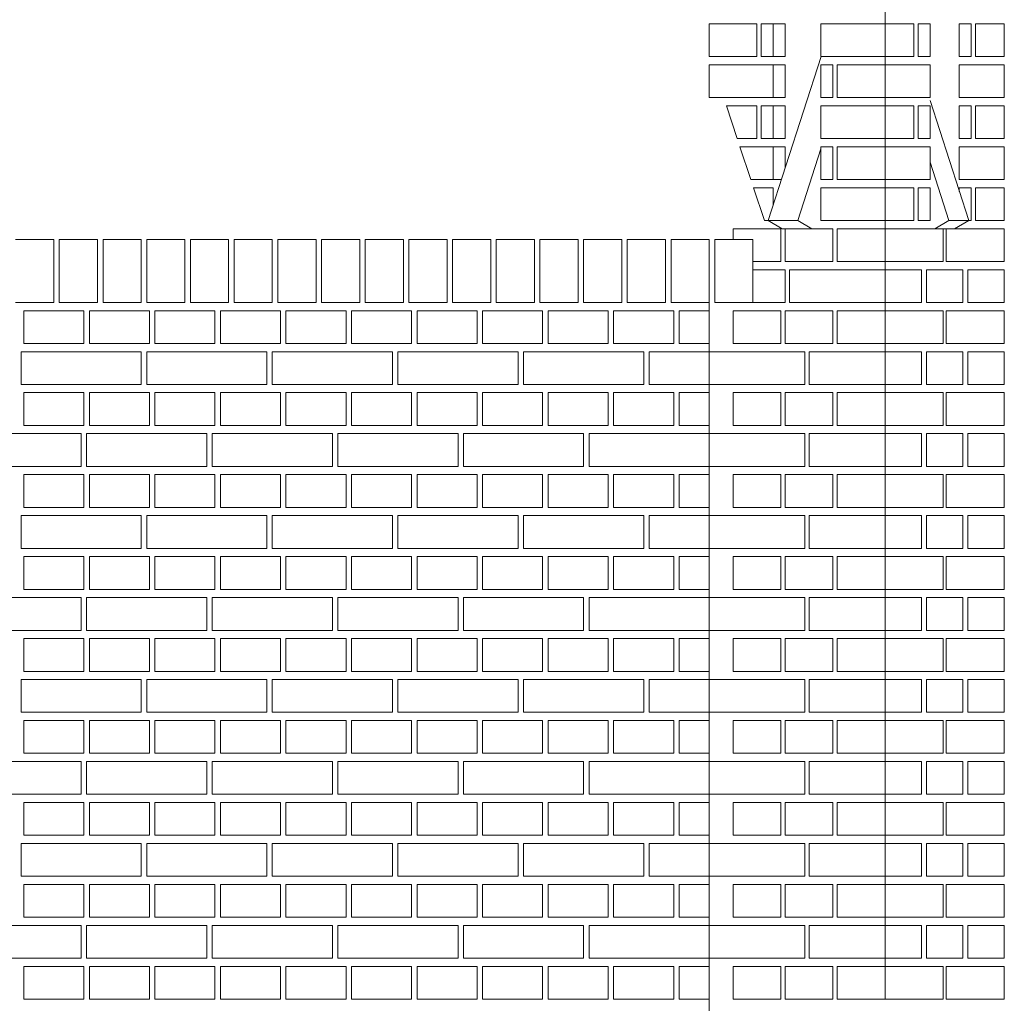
# Model space of a CAD drawing. Header units: millimetres. Extents: x -37887 to 94344, y -69777 to 116976.
# Tile 190 of 205: x 33729 to 35532, y 111678 to 113478. Entities that reach past the tile are written whole.
import ezdxf

# ---------------------------------------------------------------- set-up
doc = ezdxf.new("R2010")
doc.units = ezdxf.units.MM
doc.layers.add('02_odbudowa', color=7, linetype='Continuous', lineweight=30)
doc.layers.add('inwentarka dominiki', color=1, linetype='Continuous', lineweight=13)

# ---------------------------------------------------------------- blocks, each defined once
blk = doc.blocks.new('A$C548F19F9')
at = {"layer": 'inwentarka dominiki'}
for p, q in [((36386.2, 4531.6), (36386.2, 6616.6)), ((36269, 6256.6), (36172.2, 5956.6)), ((36468.6, 6176.1), (36539.4, 5956.6)), ((36268.9, 6087.9), (36226.6, 5956.6)), ((36468.6, 6063.7), (36503.1, 5956.6)), ((36172.2, 5956.6), (36226.6, 5956.6)), ((36172.2, 5956.6), (36198, 5941.6)), ((36226.6, 5956.6), (36252.4, 5941.6)), ((36503.1, 5956.6), (36477.3, 5941.6)), ((36539.4, 5956.6), (36503.1, 5956.6)), ((36539.4, 5956.6), (36513.5, 5941.6)), ((36198, 5941.6), (36252.4, 5941.6)), ((36513.5, 5941.6), (36477.3, 5941.6)), ((34794.3, 5921.6), (34864.3, 5921.6)), ((34864.3, 5921.6), (34864.3, 5806.6)), ((34874.3, 5921.6), (34944.3, 5921.6)), ((34874.3, 5921.6), (34874.3, 5806.6)), ((34944.3, 5921.6), (34944.3, 5806.6)), ((34954.3, 5921.6), (35024.3, 5921.6)), ((34954.3, 5921.6), (34954.3, 5806.6)), ((35024.3, 5921.6), (35024.3, 5806.6)), ((35034.3, 5921.6), (35104.3, 5921.6)), ((35034.3, 5921.6), (35034.3, 5806.6)), ((35104.3, 5921.6), (35104.3, 5806.6)), ((35114.3, 5921.6), (35184.3, 5921.6)), ((35114.3, 5921.6), (35114.3, 5806.6)), ((35184.3, 5921.6), (35184.3, 5806.6)), ((35194.3, 5921.6), (35264.3, 5921.6)), ((35194.3, 5921.6), (35194.3, 5806.6)), ((35264.3, 5921.6), (35264.3, 5806.6)), ((35274.3, 5921.6), (35344.3, 5921.6)), ((35274.3, 5921.6), (35274.3, 5806.6)), ((35344.3, 5921.6), (35344.3, 5806.6)), ((35354.3, 5921.6), (35424.3, 5921.6)), ((35354.3, 5921.6), (35354.3, 5806.6)), ((35424.3, 5921.6), (35424.3, 5806.6)), ((35434.3, 5921.6), (35504.3, 5921.6)), ((35434.3, 5921.6), (35434.3, 5806.6)), ((35504.3, 5921.6), (35504.3, 5806.6)), ((35514.3, 5921.6), (35584.3, 5921.6)), ((35514.3, 5921.6), (35514.3, 5806.6)), ((35584.3, 5921.6), (35584.3, 5806.6)), ((35594.3, 5921.6), (35664.3, 5921.6)), ((35594.3, 5921.6), (35594.3, 5806.6)), ((35664.3, 5921.6), (35664.3, 5806.6)), ((35674.3, 5921.6), (35744.3, 5921.6)), ((35674.3, 5921.6), (35674.3, 5806.6)), ((35744.3, 5921.6), (35744.3, 5806.6)), ((35754.3, 5921.6), (35824.3, 5921.6)), ((35754.3, 5921.6), (35754.3, 5806.6)), ((35824.3, 5921.6), (35824.3, 5806.6)), ((35834.3, 5921.6), (35904.3, 5921.6)), ((35834.3, 5921.6), (35834.3, 5806.6)), ((35904.3, 5921.6), (35904.3, 5806.6)), ((35914.3, 5921.6), (35984.3, 5921.6)), ((35914.3, 5921.6), (35914.3, 5806.6)), ((35984.3, 5921.6), (35984.3, 5806.6)), ((35994.3, 5921.6), (36064.3, 5921.6)), ((35994.3, 5921.6), (35994.3, 5806.6)), ((36064.3, 1591.6), (36064.3, 5921.6)), ((36074.3, 5921.6), (36144.3, 5921.6)), ((36074.3, 5921.6), (36074.3, 5806.6)), ((36144.3, 5921.6), (36144.3, 5806.6)), ((34794.3, 5806.6), (34864.3, 5806.6)), ((34874.3, 5806.6), (34944.3, 5806.6)), ((34954.3, 5806.6), (35024.3, 5806.6)), ((35034.3, 5806.6), (35104.3, 5806.6)), ((35114.3, 5806.6), (35184.3, 5806.6)), ((35194.3, 5806.6), (35264.3, 5806.6)), ((35274.3, 5806.6), (35344.3, 5806.6)), ((35354.3, 5806.6), (35424.3, 5806.6)), ((35434.3, 5806.6), (35504.3, 5806.6)), ((35514.3, 5806.6), (35584.3, 5806.6)), ((35594.3, 5806.6), (35664.3, 5806.6)), ((35674.3, 5806.6), (35744.3, 5806.6)), ((35754.3, 5806.6), (35824.3, 5806.6)), ((35834.3, 5806.6), (35904.3, 5806.6)), ((35914.3, 5806.6), (35984.3, 5806.6)), ((35994.3, 5806.6), (36064.3, 5806.6)), ((36074.3, 5806.6), (36144.3, 5806.6))]:
    blk.add_line(p, q, dxfattribs=at)
for points in [[(36151.7, 6256.6), (36064.3, 6256.6), (36064.3, 6316.6), (36151.7, 6316.6), (36151.7, 6256.6)], [(36181.5, 6256.6), (36159.6, 6256.6), (36159.6, 6316.6), (36181.5, 6316.6), (36181.5, 6256.6)], [(36203.4, 6256.6), (36181.5, 6256.6), (36181.5, 6316.6), (36203.4, 6316.6), (36203.4, 6256.6)], [(36386.2, 6256.6), (36386.2, 6316.6), (36268.9, 6316.6), (36268.9, 6256.6), (36386.2, 6256.6)], [(36438.8, 6316.6), (36386.2, 6316.6), (36386.2, 6256.6), (36438.8, 6256.6), (36438.8, 6316.6)], [(36468.6, 6256.6), (36446.7, 6256.6), (36446.7, 6316.6), (36468.6, 6316.6), (36468.6, 6256.6)], [(36522.2, 6256.6), (36544.1, 6256.6), (36544.1, 6316.6), (36522.2, 6316.6), (36522.2, 6256.6)], [(36552, 6316.6), (36604.6, 6316.6), (36604.6, 6256.6), (36552, 6256.6), (36552, 6316.6)], [(36064.3, 6181.6), (36064.3, 6241.6), (36181.5, 6241.6), (36181.5, 6181.6), (36064.3, 6181.6)], [(36203.4, 6181.6), (36181.5, 6181.6), (36181.5, 6241.6), (36203.4, 6241.6), (36203.4, 6181.6)], [(36268.9, 6181.6), (36290.8, 6181.6), (36290.8, 6241.6), (36268.9, 6241.6), (36268.9, 6181.6)], [(36298.8, 6181.6), (36386.2, 6181.6), (36386.2, 6241.6), (36298.8, 6241.6), (36298.8, 6181.6)], [(36468.6, 6181.6), (36468.6, 6241.6), (36386.2, 6241.6), (36386.2, 6181.6), (36468.6, 6181.6)], [(36522.2, 6181.6), (36522.2, 6241.6), (36604.6, 6241.6), (36604.6, 6181.6), (36522.2, 6181.6)], [(36151.7, 6106.6), (36115.7, 6106.6), (36095.9, 6166.6), (36151.7, 6166.6), (36151.7, 6106.6)], [(36181.5, 6106.6), (36159.6, 6106.6), (36159.6, 6166.6), (36181.5, 6166.6), (36181.5, 6106.6)], [(36203.4, 6106.6), (36181.5, 6106.6), (36181.5, 6166.6), (36203.4, 6166.6), (36203.4, 6106.6)], [(36386.2, 6106.6), (36386.2, 6166.6), (36268.9, 6166.6), (36268.9, 6106.6), (36386.2, 6106.6)], [(36438.8, 6166.6), (36386.2, 6166.6), (36386.2, 6106.6), (36438.8, 6106.6), (36438.8, 6166.6)], [(36468.6, 6106.6), (36446.7, 6106.6), (36446.7, 6166.6), (36468.6, 6166.6), (36468.6, 6106.6)], [(36522.2, 6106.6), (36544.1, 6106.6), (36544.1, 6166.6), (36522.2, 6166.6), (36522.2, 6106.6)], [(36552, 6166.6), (36604.6, 6166.6), (36604.6, 6106.6), (36552, 6106.6), (36552, 6166.6)], [(36140.4, 6031.6), (36120.6, 6091.6), (36181.5, 6091.6), (36181.5, 6031.6), (36140.4, 6031.6)], [(36196.4, 6031.6), (36181.5, 6031.6), (36181.5, 6091.6), (36203.4, 6091.6), (36203.4, 6053.3)], [(36268.9, 6031.6), (36290.8, 6031.6), (36290.8, 6091.6), (36268.9, 6091.6), (36268.9, 6031.6)], [(36298.8, 6031.6), (36386.2, 6031.6), (36386.2, 6091.6), (36298.8, 6091.6), (36298.8, 6031.6)], [(36468.6, 6031.6), (36468.6, 6091.6), (36386.2, 6091.6), (36386.2, 6031.6), (36468.6, 6031.6)], [(36522.2, 6031.6), (36522.2, 6091.6), (36604.6, 6091.6), (36604.6, 6031.6), (36522.2, 6031.6)], [(36165.2, 5956.6), (36145.3, 6016.6), (36181.5, 6016.6), (36181.5, 5985.5)], [(36386.2, 5956.6), (36386.2, 6016.6), (36268.9, 6016.6), (36268.9, 5956.6), (36386.2, 5956.6)], [(36438.8, 6016.6), (36386.2, 6016.6), (36386.2, 5956.6), (36438.8, 5956.6), (36438.8, 6016.6)], [(36468.6, 5956.6), (36446.7, 5956.6), (36446.7, 6016.6), (36468.6, 6016.6), (36468.6, 5956.6)], [(36539.4, 5956.6), (36544.1, 5956.6), (36544.1, 6016.6), (36522.2, 6016.6), (36522.2, 6009.8)], [(36552, 6016.6), (36604.6, 6016.6), (36604.6, 5956.6), (36552, 5956.6), (36552, 6016.6)], [(36172.2, 5956.6), (36165.2, 5956.6)], [(36144.3, 5881.6), (36195.4, 5881.6), (36195.4, 5941.6), (36108, 5941.6), (36108, 5921.6)], [(36203.4, 5881.6), (36290.8, 5881.6), (36290.8, 5941.6), (36203.4, 5941.6), (36203.4, 5881.6)], [(36298.8, 5881.6), (36386.2, 5881.6), (36386.2, 5941.6), (36298.8, 5941.6), (36298.8, 5881.6)], [(36492.4, 5881.6), (36492.4, 5941.6), (36386.2, 5941.6), (36386.2, 5881.6), (36492.4, 5881.6)], [(36604.6, 5881.6), (36604.6, 5941.6), (36498.4, 5941.6), (36498.4, 5881.6), (36604.6, 5881.6)], [(36115.9, 5806.6), (36203.4, 5806.6), (36203.4, 5866.6), (36144.3, 5866.6), (36144.3, 5806.6)], [(36386.2, 5806.6), (36386.2, 5866.6), (36211.3, 5866.6), (36211.3, 5806.6), (36386.2, 5806.6)], [(36452.9, 5866.6), (36386.2, 5866.6), (36386.2, 5806.6), (36452.9, 5806.6), (36452.9, 5866.6)], [(36528.8, 5866.6), (36462, 5866.6), (36462, 5806.6), (36528.8, 5806.6), (36528.8, 5866.6)], [(36604.6, 5866.6), (36537.9, 5866.6), (36537.9, 5806.6), (36604.6, 5806.6), (36604.6, 5866.6)], [(34919.3, 5791.6), (34919.3, 5731.6), (34809.3, 5731.6), (34809.3, 5791.6), (34919.3, 5791.6)], [(35039.3, 5791.6), (35039.3, 5731.6), (34929.3, 5731.6), (34929.3, 5791.6), (35039.3, 5791.6)], [(35159.3, 5791.6), (35159.3, 5731.6), (35049.3, 5731.6), (35049.3, 5791.6), (35159.3, 5791.6)], [(35279.3, 5791.6), (35279.3, 5731.6), (35169.3, 5731.6), (35169.3, 5791.6), (35279.3, 5791.6)], [(35399.3, 5791.6), (35399.3, 5731.6), (35289.3, 5731.6), (35289.3, 5791.6), (35399.3, 5791.6)], [(35519.3, 5791.6), (35519.3, 5731.6), (35409.3, 5731.6), (35409.3, 5791.6), (35519.3, 5791.6)], [(35639.3, 5791.6), (35639.3, 5731.6), (35529.3, 5731.6), (35529.3, 5791.6), (35639.3, 5791.6)], [(35759.3, 5791.6), (35759.3, 5731.6), (35649.3, 5731.6), (35649.3, 5791.6), (35759.3, 5791.6)], [(35879.3, 5791.6), (35879.3, 5731.6), (35769.3, 5731.6), (35769.3, 5791.6), (35879.3, 5791.6)], [(35999.3, 5791.6), (35999.3, 5731.6), (35889.3, 5731.6), (35889.3, 5791.6), (35999.3, 5791.6)], [(36064.3, 5791.6), (36064.3, 5731.6), (36009.3, 5731.6), (36009.3, 5791.6), (36064.3, 5791.6)], [(36108, 5731.6), (36195.4, 5731.6), (36195.4, 5791.6), (36108, 5791.6), (36108, 5731.6)], [(36203.4, 5731.6), (36290.8, 5731.6), (36290.8, 5791.6), (36203.4, 5791.6), (36203.4, 5731.6)], [(36298.8, 5731.6), (36386.2, 5731.6), (36386.2, 5791.6), (36298.8, 5791.6), (36298.8, 5731.6)], [(36492.4, 5731.6), (36492.4, 5791.6), (36386.2, 5791.6), (36386.2, 5731.6), (36492.4, 5731.6)], [(36604.6, 5731.6), (36604.6, 5791.6), (36498.4, 5791.6), (36498.4, 5731.6), (36604.6, 5731.6)], [(35024.3, 5716.6), (35024.3, 5656.6), (34804.3, 5656.6), (34804.3, 5716.6), (35024.3, 5716.6)], [(35254.3, 5716.6), (35254.3, 5656.6), (35034.3, 5656.6), (35034.3, 5716.6), (35254.3, 5716.6)], [(35484.3, 5716.6), (35484.3, 5656.6), (35264.3, 5656.6), (35264.3, 5716.6), (35484.3, 5716.6)], [(35714.3, 5716.6), (35714.3, 5656.6), (35494.3, 5656.6), (35494.3, 5716.6), (35714.3, 5716.6)], [(35944.3, 5716.6), (35944.3, 5656.6), (35724.3, 5656.6), (35724.3, 5716.6), (35944.3, 5716.6)], [(36064.3, 5716.6), (36064.3, 5656.6), (35954.3, 5656.6), (35954.3, 5716.6), (36064.3, 5716.6)], [(36239.1, 5656.6), (36239.1, 5716.6), (36064.3, 5716.6), (36064.3, 5656.6), (36239.1, 5656.6)], [(36386.2, 5656.6), (36386.2, 5716.6), (36247.1, 5716.6), (36247.1, 5656.6), (36386.2, 5656.6)], [(36452.9, 5716.6), (36386.2, 5716.6), (36386.2, 5656.6), (36452.9, 5656.6), (36452.9, 5716.6)], [(36528.8, 5716.6), (36462, 5716.6), (36462, 5656.6), (36528.8, 5656.6), (36528.8, 5716.6)], [(36604.6, 5716.6), (36537.9, 5716.6), (36537.9, 5656.6), (36604.6, 5656.6), (36604.6, 5716.6)], [(34919.3, 5641.6), (34919.3, 5581.6), (34809.3, 5581.6), (34809.3, 5641.6), (34919.3, 5641.6)], [(35039.3, 5641.6), (35039.3, 5581.6), (34929.3, 5581.6), (34929.3, 5641.6), (35039.3, 5641.6)], [(35159.3, 5641.6), (35159.3, 5581.6), (35049.3, 5581.6), (35049.3, 5641.6), (35159.3, 5641.6)], [(35279.3, 5641.6), (35279.3, 5581.6), (35169.3, 5581.6), (35169.3, 5641.6), (35279.3, 5641.6)], [(35399.3, 5641.6), (35399.3, 5581.6), (35289.3, 5581.6), (35289.3, 5641.6), (35399.3, 5641.6)], [(35519.3, 5641.6), (35519.3, 5581.6), (35409.3, 5581.6), (35409.3, 5641.6), (35519.3, 5641.6)], [(35639.3, 5641.6), (35639.3, 5581.6), (35529.3, 5581.6), (35529.3, 5641.6), (35639.3, 5641.6)], [(35759.3, 5641.6), (35759.3, 5581.6), (35649.3, 5581.6), (35649.3, 5641.6), (35759.3, 5641.6)], [(35879.3, 5641.6), (35879.3, 5581.6), (35769.3, 5581.6), (35769.3, 5641.6), (35879.3, 5641.6)], [(35999.3, 5641.6), (35999.3, 5581.6), (35889.3, 5581.6), (35889.3, 5641.6), (35999.3, 5641.6)], [(36064.3, 5641.6), (36064.3, 5581.6), (36009.3, 5581.6), (36009.3, 5641.6), (36064.3, 5641.6)], [(36108, 5581.6), (36195.4, 5581.6), (36195.4, 5641.6), (36108, 5641.6), (36108, 5581.6)], [(36203.4, 5581.6), (36290.8, 5581.6), (36290.8, 5641.6), (36203.4, 5641.6), (36203.4, 5581.6)], [(36298.8, 5581.6), (36386.2, 5581.6), (36386.2, 5641.6), (36298.8, 5641.6), (36298.8, 5581.6)], [(36492.4, 5581.6), (36492.4, 5641.6), (36386.2, 5641.6), (36386.2, 5581.6), (36492.4, 5581.6)], [(36604.6, 5581.6), (36604.6, 5641.6), (36498.4, 5641.6), (36498.4, 5581.6), (36604.6, 5581.6)], [(34914.3, 5566.6), (34914.3, 5506.6), (34694.3, 5506.6), (34694.3, 5566.6), (34914.3, 5566.6)], [(35144.3, 5566.6), (35144.3, 5506.6), (34924.3, 5506.6), (34924.3, 5566.6), (35144.3, 5566.6)], [(35374.3, 5566.6), (35374.3, 5506.6), (35154.3, 5506.6), (35154.3, 5566.6), (35374.3, 5566.6)], [(35604.3, 5566.6), (35604.3, 5506.6), (35384.3, 5506.6), (35384.3, 5566.6), (35604.3, 5566.6)], [(35834.3, 5566.6), (35834.3, 5506.6), (35614.3, 5506.6), (35614.3, 5566.6), (35834.3, 5566.6)], [(36064.3, 5566.6), (36064.3, 5506.6), (35844.3, 5506.6), (35844.3, 5566.6), (36064.3, 5566.6)], [(36239.1, 5506.6), (36239.1, 5566.6), (36064.3, 5566.6), (36064.3, 5506.6), (36239.1, 5506.6)], [(36386.2, 5506.6), (36386.2, 5566.6), (36247.1, 5566.6), (36247.1, 5506.6), (36386.2, 5506.6)], [(36452.9, 5566.6), (36386.2, 5566.6), (36386.2, 5506.6), (36452.9, 5506.6), (36452.9, 5566.6)], [(36528.8, 5566.6), (36462, 5566.6), (36462, 5506.6), (36528.8, 5506.6), (36528.8, 5566.6)], [(36604.6, 5566.6), (36537.9, 5566.6), (36537.9, 5506.6), (36604.6, 5506.6), (36604.6, 5566.6)], [(34919.3, 5491.6), (34919.3, 5431.6), (34809.3, 5431.6), (34809.3, 5491.6), (34919.3, 5491.6)], [(35039.3, 5491.6), (35039.3, 5431.6), (34929.3, 5431.6), (34929.3, 5491.6), (35039.3, 5491.6)], [(35159.3, 5491.6), (35159.3, 5431.6), (35049.3, 5431.6), (35049.3, 5491.6), (35159.3, 5491.6)], [(35279.3, 5491.6), (35279.3, 5431.6), (35169.3, 5431.6), (35169.3, 5491.6), (35279.3, 5491.6)], [(35399.3, 5491.6), (35399.3, 5431.6), (35289.3, 5431.6), (35289.3, 5491.6), (35399.3, 5491.6)], [(35519.3, 5491.6), (35519.3, 5431.6), (35409.3, 5431.6), (35409.3, 5491.6), (35519.3, 5491.6)], [(35639.3, 5491.6), (35639.3, 5431.6), (35529.3, 5431.6), (35529.3, 5491.6), (35639.3, 5491.6)], [(35759.3, 5491.6), (35759.3, 5431.6), (35649.3, 5431.6), (35649.3, 5491.6), (35759.3, 5491.6)], [(35879.3, 5491.6), (35879.3, 5431.6), (35769.3, 5431.6), (35769.3, 5491.6), (35879.3, 5491.6)], [(35999.3, 5491.6), (35999.3, 5431.6), (35889.3, 5431.6), (35889.3, 5491.6), (35999.3, 5491.6)], [(36064.3, 5491.6), (36064.3, 5431.6), (36009.3, 5431.6), (36009.3, 5491.6), (36064.3, 5491.6)], [(36108, 5431.6), (36195.4, 5431.6), (36195.4, 5491.6), (36108, 5491.6), (36108, 5431.6)], [(36203.4, 5431.6), (36290.8, 5431.6), (36290.8, 5491.6), (36203.4, 5491.6), (36203.4, 5431.6)], [(36298.8, 5431.6), (36386.2, 5431.6), (36386.2, 5491.6), (36298.8, 5491.6), (36298.8, 5431.6)], [(36492.4, 5431.6), (36492.4, 5491.6), (36386.2, 5491.6), (36386.2, 5431.6), (36492.4, 5431.6)], [(36604.6, 5431.6), (36604.6, 5491.6), (36498.4, 5491.6), (36498.4, 5431.6), (36604.6, 5431.6)], [(35024.3, 5416.6), (35024.3, 5356.6), (34804.3, 5356.6), (34804.3, 5416.6), (35024.3, 5416.6)], [(35254.3, 5416.6), (35254.3, 5356.6), (35034.3, 5356.6), (35034.3, 5416.6), (35254.3, 5416.6)], [(35484.3, 5416.6), (35484.3, 5356.6), (35264.3, 5356.6), (35264.3, 5416.6), (35484.3, 5416.6)], [(35714.3, 5416.6), (35714.3, 5356.6), (35494.3, 5356.6), (35494.3, 5416.6), (35714.3, 5416.6)], [(35944.3, 5416.6), (35944.3, 5356.6), (35724.3, 5356.6), (35724.3, 5416.6), (35944.3, 5416.6)], [(36064.3, 5416.6), (36064.3, 5356.6), (35954.3, 5356.6), (35954.3, 5416.6), (36064.3, 5416.6)], [(36239.1, 5356.6), (36239.1, 5416.6), (36064.3, 5416.6), (36064.3, 5356.6), (36239.1, 5356.6)], [(36386.2, 5356.6), (36386.2, 5416.6), (36247.1, 5416.6), (36247.1, 5356.6), (36386.2, 5356.6)], [(36452.9, 5416.6), (36386.2, 5416.6), (36386.2, 5356.6), (36452.9, 5356.6), (36452.9, 5416.6)], [(36528.8, 5416.6), (36462, 5416.6), (36462, 5356.6), (36528.8, 5356.6), (36528.8, 5416.6)], [(36604.6, 5416.6), (36537.9, 5416.6), (36537.9, 5356.6), (36604.6, 5356.6), (36604.6, 5416.6)], [(34919.3, 5341.6), (34919.3, 5281.6), (34809.3, 5281.6), (34809.3, 5341.6), (34919.3, 5341.6)], [(35039.3, 5341.6), (35039.3, 5281.6), (34929.3, 5281.6), (34929.3, 5341.6), (35039.3, 5341.6)], [(35159.3, 5341.6), (35159.3, 5281.6), (35049.3, 5281.6), (35049.3, 5341.6), (35159.3, 5341.6)], [(35279.3, 5341.6), (35279.3, 5281.6), (35169.3, 5281.6), (35169.3, 5341.6), (35279.3, 5341.6)], [(35399.3, 5341.6), (35399.3, 5281.6), (35289.3, 5281.6), (35289.3, 5341.6), (35399.3, 5341.6)], [(35519.3, 5341.6), (35519.3, 5281.6), (35409.3, 5281.6), (35409.3, 5341.6), (35519.3, 5341.6)], [(35639.3, 5341.6), (35639.3, 5281.6), (35529.3, 5281.6), (35529.3, 5341.6), (35639.3, 5341.6)], [(35759.3, 5341.6), (35759.3, 5281.6), (35649.3, 5281.6), (35649.3, 5341.6), (35759.3, 5341.6)], [(35879.3, 5341.6), (35879.3, 5281.6), (35769.3, 5281.6), (35769.3, 5341.6), (35879.3, 5341.6)], [(35999.3, 5341.6), (35999.3, 5281.6), (35889.3, 5281.6), (35889.3, 5341.6), (35999.3, 5341.6)], [(36064.3, 5341.6), (36064.3, 5281.6), (36009.3, 5281.6), (36009.3, 5341.6), (36064.3, 5341.6)], [(36108, 5281.6), (36195.4, 5281.6), (36195.4, 5341.6), (36108, 5341.6), (36108, 5281.6)], [(36203.4, 5281.6), (36290.8, 5281.6), (36290.8, 5341.6), (36203.4, 5341.6), (36203.4, 5281.6)], [(36298.8, 5281.6), (36386.2, 5281.6), (36386.2, 5341.6), (36298.8, 5341.6), (36298.8, 5281.6)], [(36492.4, 5281.6), (36492.4, 5341.6), (36386.2, 5341.6), (36386.2, 5281.6), (36492.4, 5281.6)], [(36604.6, 5281.6), (36604.6, 5341.6), (36498.4, 5341.6), (36498.4, 5281.6), (36604.6, 5281.6)], [(34914.3, 5266.6), (34914.3, 5206.6), (34694.3, 5206.6), (34694.3, 5266.6), (34914.3, 5266.6)], [(35144.3, 5266.6), (35144.3, 5206.6), (34924.3, 5206.6), (34924.3, 5266.6), (35144.3, 5266.6)], [(35374.3, 5266.6), (35374.3, 5206.6), (35154.3, 5206.6), (35154.3, 5266.6), (35374.3, 5266.6)], [(35604.3, 5266.6), (35604.3, 5206.6), (35384.3, 5206.6), (35384.3, 5266.6), (35604.3, 5266.6)], [(35834.3, 5266.6), (35834.3, 5206.6), (35614.3, 5206.6), (35614.3, 5266.6), (35834.3, 5266.6)], [(36064.3, 5266.6), (36064.3, 5206.6), (35844.3, 5206.6), (35844.3, 5266.6), (36064.3, 5266.6)], [(36239.1, 5206.6), (36239.1, 5266.6), (36064.3, 5266.6), (36064.3, 5206.6), (36239.1, 5206.6)], [(36386.2, 5206.6), (36386.2, 5266.6), (36247.1, 5266.6), (36247.1, 5206.6), (36386.2, 5206.6)], [(36452.9, 5266.6), (36386.2, 5266.6), (36386.2, 5206.6), (36452.9, 5206.6), (36452.9, 5266.6)], [(36528.8, 5266.6), (36462, 5266.6), (36462, 5206.6), (36528.8, 5206.6), (36528.8, 5266.6)], [(36604.6, 5266.6), (36537.9, 5266.6), (36537.9, 5206.6), (36604.6, 5206.6), (36604.6, 5266.6)], [(34919.3, 5191.6), (34919.3, 5131.6), (34809.3, 5131.6), (34809.3, 5191.6), (34919.3, 5191.6)], [(35039.3, 5191.6), (35039.3, 5131.6), (34929.3, 5131.6), (34929.3, 5191.6), (35039.3, 5191.6)], [(35159.3, 5191.6), (35159.3, 5131.6), (35049.3, 5131.6), (35049.3, 5191.6), (35159.3, 5191.6)], [(35279.3, 5191.6), (35279.3, 5131.6), (35169.3, 5131.6), (35169.3, 5191.6), (35279.3, 5191.6)], [(35399.3, 5191.6), (35399.3, 5131.6), (35289.3, 5131.6), (35289.3, 5191.6), (35399.3, 5191.6)], [(35519.3, 5191.6), (35519.3, 5131.6), (35409.3, 5131.6), (35409.3, 5191.6), (35519.3, 5191.6)], [(35639.3, 5191.6), (35639.3, 5131.6), (35529.3, 5131.6), (35529.3, 5191.6), (35639.3, 5191.6)], [(35759.3, 5191.6), (35759.3, 5131.6), (35649.3, 5131.6), (35649.3, 5191.6), (35759.3, 5191.6)], [(35879.3, 5191.6), (35879.3, 5131.6), (35769.3, 5131.6), (35769.3, 5191.6), (35879.3, 5191.6)], [(35999.3, 5191.6), (35999.3, 5131.6), (35889.3, 5131.6), (35889.3, 5191.6), (35999.3, 5191.6)], [(36064.3, 5191.6), (36064.3, 5131.6), (36009.3, 5131.6), (36009.3, 5191.6), (36064.3, 5191.6)], [(36108, 5131.6), (36195.4, 5131.6), (36195.4, 5191.6), (36108, 5191.6), (36108, 5131.6)], [(36203.4, 5131.6), (36290.8, 5131.6), (36290.8, 5191.6), (36203.4, 5191.6), (36203.4, 5131.6)], [(36298.8, 5131.6), (36386.2, 5131.6), (36386.2, 5191.6), (36298.8, 5191.6), (36298.8, 5131.6)], [(36492.4, 5131.6), (36492.4, 5191.6), (36386.2, 5191.6), (36386.2, 5131.6), (36492.4, 5131.6)], [(36604.6, 5131.6), (36604.6, 5191.6), (36498.4, 5191.6), (36498.4, 5131.6), (36604.6, 5131.6)], [(35024.3, 5116.6), (35024.3, 5056.6), (34804.3, 5056.6), (34804.3, 5116.6), (35024.3, 5116.6)], [(35254.3, 5116.6), (35254.3, 5056.6), (35034.3, 5056.6), (35034.3, 5116.6), (35254.3, 5116.6)], [(35484.3, 5116.6), (35484.3, 5056.6), (35264.3, 5056.6), (35264.3, 5116.6), (35484.3, 5116.6)], [(35714.3, 5116.6), (35714.3, 5056.6), (35494.3, 5056.6), (35494.3, 5116.6), (35714.3, 5116.6)], [(35944.3, 5116.6), (35944.3, 5056.6), (35724.3, 5056.6), (35724.3, 5116.6), (35944.3, 5116.6)], [(36064.3, 5116.6), (36064.3, 5056.6), (35954.3, 5056.6), (35954.3, 5116.6), (36064.3, 5116.6)], [(36239.1, 5056.6), (36239.1, 5116.6), (36064.3, 5116.6), (36064.3, 5056.6), (36239.1, 5056.6)], [(36386.2, 5056.6), (36386.2, 5116.6), (36247.1, 5116.6), (36247.1, 5056.6), (36386.2, 5056.6)], [(36452.9, 5116.6), (36386.2, 5116.6), (36386.2, 5056.6), (36452.9, 5056.6), (36452.9, 5116.6)], [(36528.8, 5116.6), (36462, 5116.6), (36462, 5056.6), (36528.8, 5056.6), (36528.8, 5116.6)], [(36604.6, 5116.6), (36537.9, 5116.6), (36537.9, 5056.6), (36604.6, 5056.6), (36604.6, 5116.6)], [(34919.3, 5041.6), (34919.3, 4981.6), (34809.3, 4981.6), (34809.3, 5041.6), (34919.3, 5041.6)], [(35039.3, 5041.6), (35039.3, 4981.6), (34929.3, 4981.6), (34929.3, 5041.6), (35039.3, 5041.6)], [(35159.3, 5041.6), (35159.3, 4981.6), (35049.3, 4981.6), (35049.3, 5041.6), (35159.3, 5041.6)], [(35279.3, 5041.6), (35279.3, 4981.6), (35169.3, 4981.6), (35169.3, 5041.6), (35279.3, 5041.6)], [(35399.3, 5041.6), (35399.3, 4981.6), (35289.3, 4981.6), (35289.3, 5041.6), (35399.3, 5041.6)], [(35519.3, 5041.6), (35519.3, 4981.6), (35409.3, 4981.6), (35409.3, 5041.6), (35519.3, 5041.6)], [(35639.3, 5041.6), (35639.3, 4981.6), (35529.3, 4981.6), (35529.3, 5041.6), (35639.3, 5041.6)], [(35759.3, 5041.6), (35759.3, 4981.6), (35649.3, 4981.6), (35649.3, 5041.6), (35759.3, 5041.6)], [(35879.3, 5041.6), (35879.3, 4981.6), (35769.3, 4981.6), (35769.3, 5041.6), (35879.3, 5041.6)], [(35999.3, 5041.6), (35999.3, 4981.6), (35889.3, 4981.6), (35889.3, 5041.6), (35999.3, 5041.6)], [(36064.3, 5041.6), (36064.3, 4981.6), (36009.3, 4981.6), (36009.3, 5041.6), (36064.3, 5041.6)], [(36108, 4981.6), (36195.4, 4981.6), (36195.4, 5041.6), (36108, 5041.6), (36108, 4981.6)], [(36203.4, 4981.6), (36290.8, 4981.6), (36290.8, 5041.6), (36203.4, 5041.6), (36203.4, 4981.6)], [(36298.8, 4981.6), (36386.2, 4981.6), (36386.2, 5041.6), (36298.8, 5041.6), (36298.8, 4981.6)], [(36492.4, 4981.6), (36492.4, 5041.6), (36386.2, 5041.6), (36386.2, 4981.6), (36492.4, 4981.6)], [(36604.6, 4981.6), (36604.6, 5041.6), (36498.4, 5041.6), (36498.4, 4981.6), (36604.6, 4981.6)], [(34914.3, 4966.6), (34914.3, 4906.6), (34694.3, 4906.6), (34694.3, 4966.6), (34914.3, 4966.6)], [(35144.3, 4966.6), (35144.3, 4906.6), (34924.3, 4906.6), (34924.3, 4966.6), (35144.3, 4966.6)], [(35374.3, 4966.6), (35374.3, 4906.6), (35154.3, 4906.6), (35154.3, 4966.6), (35374.3, 4966.6)], [(35604.3, 4966.6), (35604.3, 4906.6), (35384.3, 4906.6), (35384.3, 4966.6), (35604.3, 4966.6)], [(35834.3, 4966.6), (35834.3, 4906.6), (35614.3, 4906.6), (35614.3, 4966.6), (35834.3, 4966.6)], [(36064.3, 4966.6), (36064.3, 4906.6), (35844.3, 4906.6), (35844.3, 4966.6), (36064.3, 4966.6)], [(36239.1, 4906.6), (36239.1, 4966.6), (36064.3, 4966.6), (36064.3, 4906.6), (36239.1, 4906.6)], [(36386.2, 4906.6), (36386.2, 4966.6), (36247.1, 4966.6), (36247.1, 4906.6), (36386.2, 4906.6)], [(36452.9, 4966.6), (36386.2, 4966.6), (36386.2, 4906.6), (36452.9, 4906.6), (36452.9, 4966.6)], [(36528.8, 4966.6), (36462, 4966.6), (36462, 4906.6), (36528.8, 4906.6), (36528.8, 4966.6)], [(36604.6, 4966.6), (36537.9, 4966.6), (36537.9, 4906.6), (36604.6, 4906.6), (36604.6, 4966.6)], [(34919.3, 4891.6), (34919.3, 4831.6), (34809.3, 4831.6), (34809.3, 4891.6), (34919.3, 4891.6)], [(35039.3, 4891.6), (35039.3, 4831.6), (34929.3, 4831.6), (34929.3, 4891.6), (35039.3, 4891.6)], [(35159.3, 4891.6), (35159.3, 4831.6), (35049.3, 4831.6), (35049.3, 4891.6), (35159.3, 4891.6)], [(35279.3, 4891.6), (35279.3, 4831.6), (35169.3, 4831.6), (35169.3, 4891.6), (35279.3, 4891.6)], [(35399.3, 4891.6), (35399.3, 4831.6), (35289.3, 4831.6), (35289.3, 4891.6), (35399.3, 4891.6)], [(35519.3, 4891.6), (35519.3, 4831.6), (35409.3, 4831.6), (35409.3, 4891.6), (35519.3, 4891.6)], [(35639.3, 4891.6), (35639.3, 4831.6), (35529.3, 4831.6), (35529.3, 4891.6), (35639.3, 4891.6)], [(35759.3, 4891.6), (35759.3, 4831.6), (35649.3, 4831.6), (35649.3, 4891.6), (35759.3, 4891.6)], [(35879.3, 4891.6), (35879.3, 4831.6), (35769.3, 4831.6), (35769.3, 4891.6), (35879.3, 4891.6)], [(35999.3, 4891.6), (35999.3, 4831.6), (35889.3, 4831.6), (35889.3, 4891.6), (35999.3, 4891.6)], [(36064.3, 4891.6), (36064.3, 4831.6), (36009.3, 4831.6), (36009.3, 4891.6), (36064.3, 4891.6)], [(36108, 4831.6), (36195.4, 4831.6), (36195.4, 4891.6), (36108, 4891.6), (36108, 4831.6)], [(36203.4, 4831.6), (36290.8, 4831.6), (36290.8, 4891.6), (36203.4, 4891.6), (36203.4, 4831.6)], [(36298.8, 4831.6), (36386.2, 4831.6), (36386.2, 4891.6), (36298.8, 4891.6), (36298.8, 4831.6)], [(36492.4, 4831.6), (36492.4, 4891.6), (36386.2, 4891.6), (36386.2, 4831.6), (36492.4, 4831.6)], [(36604.6, 4831.6), (36604.6, 4891.6), (36498.4, 4891.6), (36498.4, 4831.6), (36604.6, 4831.6)], [(35024.3, 4816.6), (35024.3, 4756.6), (34804.3, 4756.6), (34804.3, 4816.6), (35024.3, 4816.6)], [(35254.3, 4816.6), (35254.3, 4756.6), (35034.3, 4756.6), (35034.3, 4816.6), (35254.3, 4816.6)], [(35484.3, 4816.6), (35484.3, 4756.6), (35264.3, 4756.6), (35264.3, 4816.6), (35484.3, 4816.6)], [(35714.3, 4816.6), (35714.3, 4756.6), (35494.3, 4756.6), (35494.3, 4816.6), (35714.3, 4816.6)], [(35944.3, 4816.6), (35944.3, 4756.6), (35724.3, 4756.6), (35724.3, 4816.6), (35944.3, 4816.6)], [(36064.3, 4816.6), (36064.3, 4756.6), (35954.3, 4756.6), (35954.3, 4816.6), (36064.3, 4816.6)], [(36239.1, 4756.6), (36239.1, 4816.6), (36064.3, 4816.6), (36064.3, 4756.6), (36239.1, 4756.6)], [(36386.2, 4756.6), (36386.2, 4816.6), (36247.1, 4816.6), (36247.1, 4756.6), (36386.2, 4756.6)], [(36452.9, 4816.6), (36386.2, 4816.6), (36386.2, 4756.6), (36452.9, 4756.6), (36452.9, 4816.6)], [(36528.8, 4816.6), (36462, 4816.6), (36462, 4756.6), (36528.8, 4756.6), (36528.8, 4816.6)], [(36604.6, 4816.6), (36537.9, 4816.6), (36537.9, 4756.6), (36604.6, 4756.6), (36604.6, 4816.6)], [(34919.3, 4741.6), (34919.3, 4681.6), (34809.3, 4681.6), (34809.3, 4741.6), (34919.3, 4741.6)], [(35039.3, 4741.6), (35039.3, 4681.6), (34929.3, 4681.6), (34929.3, 4741.6), (35039.3, 4741.6)], [(35159.3, 4741.6), (35159.3, 4681.6), (35049.3, 4681.6), (35049.3, 4741.6), (35159.3, 4741.6)], [(35279.3, 4741.6), (35279.3, 4681.6), (35169.3, 4681.6), (35169.3, 4741.6), (35279.3, 4741.6)], [(35399.3, 4741.6), (35399.3, 4681.6), (35289.3, 4681.6), (35289.3, 4741.6), (35399.3, 4741.6)], [(35519.3, 4741.6), (35519.3, 4681.6), (35409.3, 4681.6), (35409.3, 4741.6), (35519.3, 4741.6)], [(35639.3, 4741.6), (35639.3, 4681.6), (35529.3, 4681.6), (35529.3, 4741.6), (35639.3, 4741.6)], [(35759.3, 4741.6), (35759.3, 4681.6), (35649.3, 4681.6), (35649.3, 4741.6), (35759.3, 4741.6)], [(35879.3, 4741.6), (35879.3, 4681.6), (35769.3, 4681.6), (35769.3, 4741.6), (35879.3, 4741.6)], [(35999.3, 4741.6), (35999.3, 4681.6), (35889.3, 4681.6), (35889.3, 4741.6), (35999.3, 4741.6)], [(36064.3, 4741.6), (36064.3, 4681.6), (36009.3, 4681.6), (36009.3, 4741.6), (36064.3, 4741.6)], [(36108, 4681.6), (36195.4, 4681.6), (36195.4, 4741.6), (36108, 4741.6), (36108, 4681.6)], [(36203.4, 4681.6), (36290.8, 4681.6), (36290.8, 4741.6), (36203.4, 4741.6), (36203.4, 4681.6)], [(36298.8, 4681.6), (36386.2, 4681.6), (36386.2, 4741.6), (36298.8, 4741.6), (36298.8, 4681.6)], [(36492.4, 4681.6), (36492.4, 4741.6), (36386.2, 4741.6), (36386.2, 4681.6), (36492.4, 4681.6)], [(36604.6, 4681.6), (36604.6, 4741.6), (36498.4, 4741.6), (36498.4, 4681.6), (36604.6, 4681.6)], [(34914.3, 4666.6), (34914.3, 4606.6), (34694.3, 4606.6), (34694.3, 4666.6), (34914.3, 4666.6)], [(35144.3, 4666.6), (35144.3, 4606.6), (34924.3, 4606.6), (34924.3, 4666.6), (35144.3, 4666.6)], [(35374.3, 4666.6), (35374.3, 4606.6), (35154.3, 4606.6), (35154.3, 4666.6), (35374.3, 4666.6)], [(35604.3, 4666.6), (35604.3, 4606.6), (35384.3, 4606.6), (35384.3, 4666.6), (35604.3, 4666.6)], [(35834.3, 4666.6), (35834.3, 4606.6), (35614.3, 4606.6), (35614.3, 4666.6), (35834.3, 4666.6)], [(36064.3, 4666.6), (36064.3, 4606.6), (35844.3, 4606.6), (35844.3, 4666.6), (36064.3, 4666.6)], [(36239.1, 4606.6), (36239.1, 4666.6), (36064.3, 4666.6), (36064.3, 4606.6), (36239.1, 4606.6)], [(36386.2, 4606.6), (36386.2, 4666.6), (36247.1, 4666.6), (36247.1, 4606.6), (36386.2, 4606.6)], [(36452.9, 4666.6), (36386.2, 4666.6), (36386.2, 4606.6), (36452.9, 4606.6), (36452.9, 4666.6)], [(36528.8, 4666.6), (36462, 4666.6), (36462, 4606.6), (36528.8, 4606.6), (36528.8, 4666.6)], [(36604.6, 4666.6), (36537.9, 4666.6), (36537.9, 4606.6), (36604.6, 4606.6), (36604.6, 4666.6)], [(34919.3, 4591.6), (34919.3, 4531.6), (34809.3, 4531.6), (34809.3, 4591.6), (34919.3, 4591.6)], [(35039.3, 4591.6), (35039.3, 4531.6), (34929.3, 4531.6), (34929.3, 4591.6), (35039.3, 4591.6)], [(35159.3, 4591.6), (35159.3, 4531.6), (35049.3, 4531.6), (35049.3, 4591.6), (35159.3, 4591.6)], [(35279.3, 4591.6), (35279.3, 4531.6), (35169.3, 4531.6), (35169.3, 4591.6), (35279.3, 4591.6)], [(35399.3, 4591.6), (35399.3, 4531.6), (35289.3, 4531.6), (35289.3, 4591.6), (35399.3, 4591.6)], [(35519.3, 4591.6), (35519.3, 4531.6), (35409.3, 4531.6), (35409.3, 4591.6), (35519.3, 4591.6)], [(35639.3, 4591.6), (35639.3, 4531.6), (35529.3, 4531.6), (35529.3, 4591.6), (35639.3, 4591.6)], [(35759.3, 4591.6), (35759.3, 4531.6), (35649.3, 4531.6), (35649.3, 4591.6), (35759.3, 4591.6)], [(35879.3, 4591.6), (35879.3, 4531.6), (35769.3, 4531.6), (35769.3, 4591.6), (35879.3, 4591.6)], [(35999.3, 4591.6), (35999.3, 4531.6), (35889.3, 4531.6), (35889.3, 4591.6), (35999.3, 4591.6)], [(36064.3, 4591.6), (36064.3, 4531.6), (36009.3, 4531.6), (36009.3, 4591.6), (36064.3, 4591.6)], [(36108, 4531.6), (36195.4, 4531.6), (36195.4, 4591.6), (36108, 4591.6), (36108, 4531.6)], [(36203.4, 4531.6), (36290.8, 4531.6), (36290.8, 4591.6), (36203.4, 4591.6), (36203.4, 4531.6)], [(36298.8, 4531.6), (36386.2, 4531.6), (36386.2, 4591.6), (36298.8, 4591.6), (36298.8, 4531.6)], [(36492.4, 4531.6), (36492.4, 4591.6), (36386.2, 4591.6), (36386.2, 4531.6), (36492.4, 4531.6)], [(36604.6, 4531.6), (36604.6, 4591.6), (36498.4, 4591.6), (36498.4, 4531.6), (36604.6, 4531.6)]]:
    blk.add_lwpolyline(points, dxfattribs=at)

msp = doc.modelspace()

# ---------------------------------------------------------------- block references
at = {"layer": '02_odbudowa'}
msp.add_blockref('A$C548F19F9', (-1072.5, 107153.6), dxfattribs=at)

doc.saveas('drawing.dxf')
